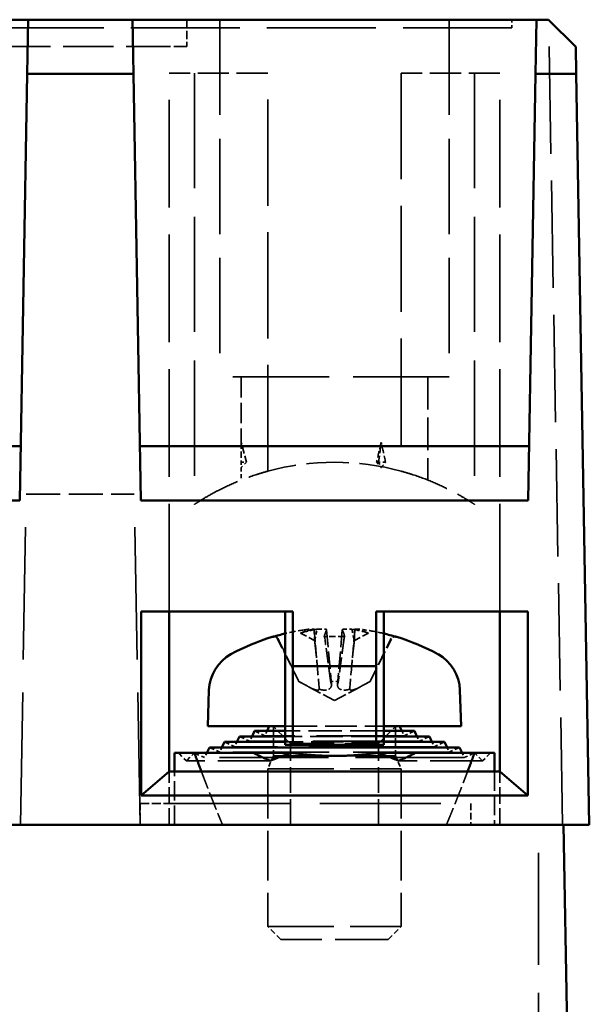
# Model space of a CAD drawing. Header units: millimetres. Extents: x 64 to 402, y 85 to 280.
# Tile 16 of 23: x 140 to 161, y 243 to 280. Entities that reach past the tile are written whole.
import ezdxf

# ---------------------------------------------------------------- set-up
doc = ezdxf.new("R2010")
doc.units = ezdxf.units.MM
doc.linetypes.add('DASHED', pattern=[0.2068, 0.1655, -0.0413])
doc.layers.add('Arêtes cachées(celduc)', color=7, linetype='DASHED', lineweight=35)
doc.layers.add('Arêtes visibles(celduc)', color=7, linetype='Continuous', lineweight=50)

msp = doc.modelspace()

# ---------------------------------------------------------------- linework, layer by layer
at = {"layer": 'Arêtes cachées(celduc)', "ltscale": 1.903676}
msp.add_line((146.048, 279.978), (146.048, 278.978), dxfattribs=at)
at = {"layer": 'Arêtes cachées(celduc)', "ltscale": 21.598969}
for p, q in [((147.278, 279.978), (147.278, 266.578)), ((155.878, 279.978), (155.878, 266.578))]:
    msp.add_line(p, q, dxfattribs=at)
at = {"layer": 'Arêtes cachées(celduc)', "ltscale": 0.571033}
msp.add_line((158.228, 279.978), (158.228, 279.678), dxfattribs=at)
at = {"layer": 'Arêtes cachées(celduc)', "ltscale": 24.34655}
msp.add_line((160.128, 249.778), (159.601, 279.978), dxfattribs=at)
at = {"layer": 'Arêtes cachées(celduc)', "ltscale": 24.661509}
msp.add_line((158.228, 279.678), (107.228, 279.678), dxfattribs=at)
at = {"layer": 'Arêtes cachées(celduc)', "ltscale": 11.422553}
msp.add_line((139.048, 278.978), (145.048, 278.978), dxfattribs=at)
at = {"layer": 'Arêtes cachées(celduc)', "ltscale": 2.990344}
msp.add_line((146.048, 278.978), (145.048, 278.978), dxfattribs=at)
at = {"layer": 'Arêtes cachées(celduc)', "ltscale": 24.419729}
for p, q in [((145.378, 257.778), (145.378, 277.978)), ((157.778, 257.778), (157.778, 277.978))]:
    msp.add_line(p, q, dxfattribs=at)
at = {"layer": 'Arêtes cachées(celduc)', "ltscale": 7.043869}
for p, q in [((149.078, 277.978), (145.378, 277.978)), ((157.778, 277.978), (154.078, 277.978))]:
    msp.add_line(p, q, dxfattribs=at)
at = {"layer": 'Arêtes cachées(celduc)', "ltscale": 26.083908}
for p, q in [((146.328, 277.978), (146.328, 261.796)), ((156.828, 277.978), (156.828, 261.796))]:
    msp.add_line(p, q, dxfattribs=at)
at = {"layer": 'Arêtes cachées(celduc)', "ltscale": 24.072935}
for p, q in [((149.078, 263.043), (149.078, 277.978)), ((154.078, 277.978), (154.078, 263.043))]:
    msp.add_line(p, q, dxfattribs=at)
at = {"layer": 'Arêtes cachées(celduc)', "ltscale": 21.774418}
msp.add_line((155.878, 266.578), (147.278, 266.578), dxfattribs=at)
at = {"layer": 'Arêtes cachées(celduc)', "ltscale": 4.670984}
msp.add_line((148.078, 266.578), (148.078, 264.125), dxfattribs=at)
at = {"layer": 'Arêtes cachées(celduc)', "ltscale": 7.364159}
msp.add_line((155.078, 266.578), (155.078, 262.71), dxfattribs=at)
at = {"layer": 'Arêtes cachées(celduc)', "ltscale": 1.471025}
for p, q in [((148.278, 263.378), (148.078, 264.125)), ((153.228, 263.378), (153.328, 264.125))]:
    msp.add_line(p, q, dxfattribs=at)
at = {"layer": 'Arêtes cachées(celduc)', "ltscale": 0.538369}
for p, q in [((148.278, 263.378), (148.078, 263.178)), ((153.228, 263.378), (153.328, 263.178))]:
    msp.add_line(p, q, dxfattribs=at)
at = {"layer": 'Arêtes cachées(celduc)', "ltscale": 0.523795}
for p, q in [((148.083, 263.378), (148.278, 263.378)), ((153.228, 263.378), (153.157, 263.378)), ((153.494, 263.378), (153.228, 263.378))]:
    msp.add_line(p, q, dxfattribs=at)
at = {"layer": 'Arêtes cachées(celduc)', "ltscale": 0.891322}
msp.add_line((148.078, 263.178), (148.078, 262.71), dxfattribs=at)
at = {"layer": 'Arêtes cachées(celduc)', "ltscale": 29.98979}
for p, q in [((139.806, 249.778), (140.022, 262.178)), ((144.29, 249.778), (144.074, 262.178))]:
    msp.add_line(p, q, dxfattribs=at)
at = {"layer": 'Arêtes cachées(celduc)', "ltscale": 7.7132}
msp.add_line((140.022, 262.178), (144.074, 262.178), dxfattribs=at)
at = {"layer": 'Arêtes cachées(celduc)', "ltscale": 2.890729}
for p, q in [((150.812, 257.116), (150.945, 255.604)), ((152.344, 257.116), (152.211, 255.604))]:
    msp.add_line(p, q, dxfattribs=at)
at = {"layer": 'Arêtes cachées(celduc)', "ltscale": 3.952167}
for p, q in [((151.284, 257.096), (151.465, 255.028)), ((151.872, 257.096), (151.691, 255.028))]:
    msp.add_line(p, q, dxfattribs=at)
at = {"layer": 'Arêtes cachées(celduc)', "ltscale": 0.380676}
for p, q in [((149.327, 256.838), (149.302, 256.838)), ((153.854, 256.838), (153.829, 256.838))]:
    msp.add_line(p, q, dxfattribs=at)
at = {"layer": 'Arêtes cachées(celduc)', "ltscale": 3.395308}
for p, q in [((150.239, 255.15), (149.443, 256.746)), ((152.917, 255.15), (153.713, 256.746))]:
    msp.add_line(p, q, dxfattribs=at)
at = {"layer": 'Arêtes cachées(celduc)', "ltscale": 1.523768}
for p, q in [((150.303, 256.972), (150.832, 256.69)), ((152.853, 256.972), (152.324, 256.69))]:
    msp.add_line(p, q, dxfattribs=at)
at = {"layer": 'Arêtes cachées(celduc)', "ltscale": 1.450502}
msp.add_line((151.957, 256.838), (151.199, 256.838), dxfattribs=at)
at = {"layer": 'Arêtes cachées(celduc)', "ltscale": 0.272279}
for p, q in [((150.239, 255.15), (150.247, 255.15)), ((152.909, 255.15), (152.917, 255.15))]:
    msp.add_line(p, q, dxfattribs=at)
at = {"layer": 'Arêtes cachées(celduc)', "ltscale": 2.886575}
for q in [(150.239, 255.15), (152.917, 255.15)]:
    msp.add_line((151.578, 254.438), q, dxfattribs=at)
at = {"layer": 'Arêtes cachées(celduc)', "ltscale": 0.544658}
msp.add_line((151.435, 255.15), (151.721, 255.15), dxfattribs=at)
at = {"layer": 'Arêtes cachées(celduc)', "ltscale": 1.749924}
for p, q in [((149.928, 252.828), (149.278, 253.478)), ((153.228, 252.828), (153.878, 253.478))]:
    msp.add_line(p, q, dxfattribs=at)
at = {"layer": 'Arêtes cachées(celduc)', "ltscale": 2.111644}
for p, q in [((149.294, 253.478), (149.294, 252.369)), ((153.861, 253.478), (153.861, 252.369))]:
    msp.add_line(p, q, dxfattribs=at)
at = {"layer": 'Arêtes cachées(celduc)', "ltscale": 7.235334}
msp.add_line((149.728, 253.478), (153.428, 253.478), dxfattribs=at)
at = {"layer": 'Arêtes cachées(celduc)', "ltscale": 0.807604}
for p, q in [((148.404, 252.915), (148.019, 253.094)), ((148.968, 253.12), (148.583, 253.299)), ((154.188, 253.12), (154.573, 253.299)), ((154.752, 252.915), (155.137, 253.094)), ((147.276, 252.504), (146.892, 252.683)), ((147.84, 252.709), (147.456, 252.889)), ((155.316, 252.709), (155.7, 252.889)), ((155.88, 252.504), (156.264, 252.683)), ((146.028, 252.178), (145.728, 252.478)), ((146.328, 252.478), (146.028, 252.178)), ((146.712, 252.299), (146.328, 252.478)), ((156.443, 252.299), (156.828, 252.478)), ((156.828, 252.478), (157.128, 252.178)), ((157.128, 252.178), (157.428, 252.478))]:
    msp.add_line(p, q, dxfattribs=at)
at = {"layer": 'Arêtes cachées(celduc)', "ltscale": 0.376538}
for p, q in [((148.488, 253.094), (148.404, 252.915)), ((149.051, 253.299), (148.968, 253.12)), ((154.105, 253.299), (154.188, 253.12)), ((154.668, 253.094), (154.752, 252.915)), ((147.36, 252.683), (147.276, 252.504)), ((147.924, 252.889), (147.84, 252.709)), ((155.232, 252.889), (155.316, 252.709)), ((155.796, 252.683), (155.88, 252.504)), ((146.796, 252.478), (146.712, 252.299)), ((156.36, 252.478), (156.443, 252.299))]:
    msp.add_line(p, q, dxfattribs=at)
at = {"layer": 'Arêtes cachées(celduc)', "ltscale": 19.826548}
msp.add_line((154.188, 253.12), (148.968, 253.12), dxfattribs=at)
at = {"layer": 'Arêtes cachées(celduc)', "ltscale": 7.592659}
msp.add_line((153.428, 253.299), (149.728, 253.299), dxfattribs=at)
at = {"layer": 'Arêtes cachées(celduc)', "ltscale": 7.407392}
msp.add_line((153.428, 253.094), (149.728, 253.094), dxfattribs=at)
at = {"layer": 'Arêtes cachées(celduc)', "ltscale": 28.391726}
msp.add_line((155.316, 252.709), (147.84, 252.709), dxfattribs=at)
at = {"layer": 'Arêtes cachées(celduc)', "ltscale": 24.109137}
msp.add_line((154.752, 252.915), (148.404, 252.915), dxfattribs=at)
at = {"layer": 'Arêtes cachées(celduc)', "ltscale": 7.304718}
msp.add_line((153.428, 252.889), (149.728, 252.889), dxfattribs=at)
at = {"layer": 'Arêtes cachées(celduc)', "ltscale": 9.868364}
msp.add_line((149.928, 252.828), (153.228, 252.828), dxfattribs=at)
at = {"layer": 'Arêtes cachées(celduc)', "ltscale": 5.806416}
for p, q in [((149.928, 249.778), (149.928, 252.828)), ((153.228, 249.778), (153.228, 252.828))]:
    msp.add_line(p, q, dxfattribs=at)
at = {"layer": 'Arêtes cachées(celduc)', "ltscale": 24.637936}
msp.add_line((156.443, 252.299), (146.712, 252.299), dxfattribs=at)
at = {"layer": 'Arêtes cachées(celduc)', "ltscale": 21.782877}
msp.add_line((155.88, 252.504), (147.276, 252.504), dxfattribs=at)
at = {"layer": 'Arêtes cachées(celduc)', "ltscale": 1.021076}
for p, q in [((149.294, 252.369), (149.078, 251.878)), ((153.861, 252.369), (154.078, 251.878))]:
    msp.add_line(p, q, dxfattribs=at)
at = {"layer": 'Arêtes cachées(celduc)', "ltscale": 13.657227}
msp.add_line((149.294, 252.369), (153.861, 252.369), dxfattribs=at)
at = {"layer": 'Arêtes cachées(celduc)', "ltscale": 11.853218}
for p, q in [((149.169, 252.178), (146.028, 252.178)), ((157.128, 252.178), (153.987, 252.178))]:
    msp.add_line(p, q, dxfattribs=at)
at = {"layer": 'Arêtes cachées(celduc)', "ltscale": 14.952118}
for p, q in [((149.078, 251.878), (154.078, 251.878)), ((149.078, 245.969), (154.078, 245.969))]:
    msp.add_line(p, q, dxfattribs=at)
at = {"layer": 'Arêtes cachées(celduc)', "ltscale": 11.249577}
for p, q in [((149.078, 251.878), (149.078, 245.969)), ((154.078, 251.878), (154.078, 245.969))]:
    msp.add_line(p, q, dxfattribs=at)
at = {"layer": 'Arêtes cachées(celduc)', "ltscale": 3.807446}
for p, q in [((145.378, 249.778), (145.378, 251.778)), ((157.778, 249.778), (157.778, 251.778))]:
    msp.add_line(p, q, dxfattribs=at)
at = {"layer": 'Arêtes cachées(celduc)', "ltscale": 4.40169}
for p, q in [((145.578, 249.778), (145.578, 251.778)), ((157.578, 251.778), (157.578, 249.778))]:
    msp.add_line(p, q, dxfattribs=at)
at = {"layer": 'Arêtes cachées(celduc)', "ltscale": 1.52292}
for p, q in [((144.29, 250.578), (144.29, 249.778)), ((156.69, 250.578), (156.69, 249.778))]:
    msp.add_line(p, q, dxfattribs=at)
at = {"layer": 'Arêtes cachées(celduc)', "ltscale": 2.070764}
msp.add_line((144.29, 250.578), (145.378, 250.578), dxfattribs=at)
at = {"layer": 'Arêtes cachées(celduc)', "ltscale": 27.35066}
msp.add_line((145.378, 250.578), (156.69, 250.578), dxfattribs=at)
at = {"layer": 'Arêtes cachées(celduc)', "ltscale": 25.386847}
msp.add_line((159.228, 228.778), (159.228, 249.778), dxfattribs=at)
at = {"layer": 'Arêtes cachées(celduc)', "ltscale": 1.32133}
for p, q in [((149.569, 245.478), (149.078, 245.969)), ((153.587, 245.478), (154.078, 245.969))]:
    msp.add_line(p, q, dxfattribs=at)
at = {"layer": 'Arêtes cachées(celduc)', "ltscale": 12.016938}
msp.add_line((153.587, 245.478), (149.569, 245.478), dxfattribs=at)
at = {"layer": 'Arêtes cachées(celduc)', "ltscale": 9.632216}
msp.add_arc((151.578, 253.878), 9.5, 74.7425, 105.2575, dxfattribs=at)
at = {"layer": 'Arêtes cachées(celduc)', "ltscale": 0.350147}
for centre, start, end in [((149.295, 256.672), 26.5, 90), ((153.861, 256.672), 90, 153.5)]:
    msp.add_arc(centre, 0.166, start, end, dxfattribs=at)
at = {"layer": 'Arêtes cachées(celduc)', "ltscale": 1.46845}
for major_axis, ratio, start_param, end_param in [((-2.519, 18.47), 0.131571, 0.767457, 0.823082), ((-3.388, -18.472), 0.047445, 3.935694, 3.991319), ((-0.937, 18.472), 0.182559, 5.432901, 5.488526)]:
    msp.add_ellipse((151.578, 251.062), major_axis=major_axis, ratio=ratio, start_param=start_param, end_param=end_param, dxfattribs=at)
at = {"layer": 'Arêtes cachées(celduc)', "ltscale": 0.53128}
msp.add_ellipse((151.578, 266.678), major_axis=(-2.977, -4.817), ratio=0.381966, start_param=5.673986, end_param=5.729611, dxfattribs=at)
at = {"layer": 'Arêtes cachées(celduc)', "ltscale": 0.411697}
msp.add_ellipse((151.578, 266.678), major_axis=(-3.446, 4.931), ratio=0.123881, start_param=2.21421, end_param=2.257184, dxfattribs=at)
at = {"layer": 'Arêtes cachées(celduc)', "ltscale": 0.444799}
msp.add_ellipse((151.578, 266.678), major_axis=(-1.583, -4.843), ratio=0.644456, start_param=1.002196, end_param=1.048665, dxfattribs=at)
at = {"layer": 'Arêtes cachées(celduc)', "ltscale": 0.119483}
msp.add_ellipse((151.578, 266.678), major_axis=(3.446, -4.931), ratio=0.123881, start_param=5.398777, end_param=5.411427, dxfattribs=at)
at = {"layer": 'Arêtes cachées(celduc)', "ltscale": 0.086382}
msp.add_ellipse((151.578, 266.678), major_axis=(-1.583, -4.843), ratio=0.644456, start_param=0.99304, end_param=1.002196, dxfattribs=at)
at = {"layer": 'Arêtes cachées(celduc)', "ltscale": 1.38872}
for centre, major_axis, start_param, end_param in [((151.53, 249.222), (5.401, 5.88), 0.884493, 0.975864), ((151.626, 249.222), (5.401, -5.88), 2.165728, 2.257099)]:
    msp.add_ellipse(centre, major_axis=major_axis, ratio=0.991666, start_param=start_param, end_param=end_param, dxfattribs=at)
at = {"layer": 'Arêtes cachées(celduc)', "ltscale": 1.550928}
for centre, major_axis, ratio, start_param, end_param in [((150.777, 249.393), (2.044, 7.635), 0.741096, 0.322491, 0.425567), ((152.494, 249.393), (-1.803, 7.696), 0.648554, 6.258985, 6.36206), ((152.379, 249.393), (-2.044, 7.635), 0.741096, 5.857618, 5.960694), ((150.662, 249.393), (1.803, 7.696), 0.648554, 6.204311, 6.307386)]:
    msp.add_ellipse(centre, major_axis=major_axis, ratio=ratio, start_param=start_param, end_param=end_param, dxfattribs=at)
at = {"layer": 'Arêtes cachées(celduc)', "ltscale": 0.82701}
for centre, major_axis, ratio, start_param, end_param in [((150.576, 257.873), (0.207, -1.542), 0.099058, 0.683161, 1.043296), ((150.856, 257.873), (0.181, 1.542), 0.113653, 3.851401, 4.211537), ((152.3, 257.873), (0.181, -1.542), 0.113653, 5.213241, 5.573377), ((152.58, 257.873), (0.207, 1.542), 0.099058, 2.098296, 2.458432)]:
    msp.add_ellipse(centre, major_axis=major_axis, ratio=ratio, start_param=start_param, end_param=end_param, dxfattribs=at)
at = {"layer": 'Arêtes cachées(celduc)', "ltscale": 2.278558}
for centre, major_axis, start_param, end_param in [((152.079, 249.222), (-0.699, 7.953), 0.13735, 0.287263), ((151.077, 249.222), (0.699, 7.953), 5.995922, 6.145835)]:
    msp.add_ellipse(centre, major_axis=major_axis, ratio=0.094883, start_param=start_param, end_param=end_param, dxfattribs=at)
at = {"layer": 'Arêtes cachées(celduc)', "ltscale": 11.037012}
for points, knots in [([(146.328, 261.796), (146.328, 261.796), (146.361, 261.818), (146.498, 261.906), (146.601, 261.972), (146.871, 262.132), (147.038, 262.226), (147.42, 262.423), (147.636, 262.525), (148.094, 262.72), (148.353, 262.819), (148.777, 262.957), (148.925, 263.002), (149.078, 263.043)], [0, 0, 0, 0, 1.016595, 1.016595, 2.03319, 2.03319, 3.049785, 3.049785, 4.06638, 4.06638, 5.078562, 5.078562, 5.585658, 5.585658, 5.585658, 5.585658]), ([(154.078, 263.043), (154.231, 263.002), (154.379, 262.957), (154.803, 262.819), (155.062, 262.72), (155.52, 262.525), (155.736, 262.423), (156.118, 262.226), (156.285, 262.132), (156.555, 261.972), (156.658, 261.906), (156.795, 261.818), (156.828, 261.796), (156.828, 261.796)], [10.644558, 10.644558, 10.644558, 10.644558, 11.151654, 11.151654, 12.163836, 12.163836, 13.180431, 13.180431, 14.197026, 14.197026, 15.213621, 15.213621, 16.230216, 16.230216, 16.230216, 16.230216])]:
    msp.add_open_spline(points, degree=3, knots=knots, dxfattribs=at)
at = {"layer": 'Arêtes cachées(celduc)', "ltscale": 1.118336}
for points, knots in [([(150.442, 257.092), (150.484, 257.098), (150.53, 257.104), (150.616, 257.114), (150.656, 257.118), (150.722, 257.122), (150.751, 257.124), (150.793, 257.123), (150.806, 257.121), (150.812, 257.117), (150.813, 257.116), (150.812, 257.114)], [0, 0, 0, 0, 0.01283183, 0.01283183, 0.02566366, 0.02566366, 0.0383838, 0.0383838, 0.05110394, 0.05110394, 0.05644228, 0.05644228, 0.05644228, 0.05644228]), ([(151.873, 257.092), (151.869, 257.098), (151.874, 257.104), (151.901, 257.114), (151.924, 257.118), (151.978, 257.122), (152.014, 257.124), (152.093, 257.123), (152.137, 257.121), (152.197, 257.117), (152.215, 257.116), (152.234, 257.114)], [0, 0, 0, 0, 0.01285996, 0.01285996, 0.02571992, 0.02571992, 0.03841194, 0.03841194, 0.05110395, 0.05110395, 0.05644229, 0.05644229, 0.05644229, 0.05644229])]:
    msp.add_open_spline(points, degree=3, knots=knots, dxfattribs=at)
at = {"layer": 'Arêtes cachées(celduc)', "ltscale": 1.118337}
for points in [[(150.922, 257.114), (150.93, 257.115), (150.938, 257.116), (150.987, 257.12), (151.032, 257.122), (151.115, 257.124), (151.153, 257.123), (151.213, 257.12), (151.24, 257.117), (151.275, 257.108), (151.284, 257.102), (151.284, 257.095), (151.284, 257.093), (151.283, 257.092)], [(152.344, 257.114), (152.344, 257.115), (152.344, 257.116), (152.344, 257.12), (152.353, 257.122), (152.387, 257.124), (152.413, 257.123), (152.473, 257.12), (152.511, 257.117), (152.594, 257.108), (152.639, 257.102), (152.692, 257.095), (152.703, 257.093), (152.714, 257.092)]]:
    msp.add_open_spline(points, degree=3, knots=[0.02354357, 0.02354357, 0.02354357, 0.02354357, 0.0258252, 0.0258252, 0.03851169, 0.03851169, 0.05119818, 0.05119818, 0.06396747, 0.06396747, 0.07673675, 0.07673675, 0.08003868, 0.08003868, 0.08003868, 0.08003868], dxfattribs=at)
at = {"layer": 'Arêtes cachées(celduc)', "ltscale": 0.443914}
for points, knots in [([(149.473, 256.746), (149.466, 256.762), (149.455, 256.778), (149.429, 256.804), (149.409, 256.818), (149.371, 256.833), (149.347, 256.838), (149.311, 256.838), (149.294, 256.835), (149.278, 256.831)], [0.05659998, 0.05659998, 0.05659998, 0.05659998, 0.06162651, 0.06162651, 0.06776774, 0.06776774, 0.07392503, 0.07392503, 0.07853581, 0.07853581, 0.07853581, 0.07853581]), ([(151.195, 256.831), (151.196, 256.835), (151.197, 256.838), (151.201, 256.838), (151.203, 256.833), (151.208, 256.818), (151.212, 256.804), (151.216, 256.778), (151.219, 256.762), (151.221, 256.746)], [0.02009358, 0.02009358, 0.02009358, 0.02009358, 0.02470436, 0.02470436, 0.03086166, 0.03086166, 0.03700288, 0.03700288, 0.04202941, 0.04202941, 0.04202941, 0.04202941]), ([(151.935, 256.746), (151.937, 256.762), (151.94, 256.778), (151.944, 256.804), (151.948, 256.818), (151.953, 256.833), (151.955, 256.838), (151.959, 256.838), (151.96, 256.835), (151.961, 256.831)], [0.05659998, 0.05659998, 0.05659998, 0.05659998, 0.06162651, 0.06162651, 0.06776774, 0.06776774, 0.07392503, 0.07392503, 0.07853581, 0.07853581, 0.07853581, 0.07853581]), ([(153.878, 256.831), (153.862, 256.835), (153.845, 256.838), (153.809, 256.838), (153.785, 256.833), (153.747, 256.818), (153.727, 256.804), (153.701, 256.778), (153.69, 256.762), (153.682, 256.746)], [0.02009358, 0.02009358, 0.02009358, 0.02009358, 0.02470436, 0.02470436, 0.03086166, 0.03086166, 0.03700288, 0.03700288, 0.04202941, 0.04202941, 0.04202941, 0.04202941])]:
    msp.add_open_spline(points, degree=3, knots=knots, dxfattribs=at)
at = {"layer": 'Arêtes cachées(celduc)', "ltscale": 3.401016}
for points, weights in [([(149.473, 256.746), (149.947, 255.766), (150.247, 255.15)], [1.00324421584, 1.02820642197, 1]), ([(151.435, 255.15), (151.352, 255.766), (151.221, 256.746)], [1, 1.02820642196, 1.00324421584]), ([(151.935, 256.746), (151.804, 255.766), (151.721, 255.15)], [1.00324421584, 1.02820642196, 1]), ([(152.909, 255.15), (153.209, 255.766), (153.682, 256.746)], [1, 1.02820642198, 1.00324421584])]:
    msp.add_rational_spline(points, weights, degree=2, dxfattribs=at)
at = {"layer": 'Arêtes cachées(celduc)', "ltscale": 3.498962}
for points in [[(150.832, 256.69), (150.857, 256.508), (150.877, 256.314), (150.936, 255.724), (150.971, 255.298), (151.005, 254.869)], [(152.324, 256.69), (152.299, 256.508), (152.279, 256.314), (152.22, 255.724), (152.184, 255.298), (152.151, 254.869)]]:
    msp.add_open_spline(points, degree=3, knots=[-2.7148388, -2.7148388, -2.7148388, -2.7148388, -2.6633766, -2.6633766, -2.5359678, -2.5359678, -2.5359678, -2.5359678], dxfattribs=at)
at = {"layer": 'Arêtes cachées(celduc)', "ltscale": 0.387596}
for points, weights in [([(150.247, 255.15), (150.342, 255.099), (150.425, 255.054)], [1, 1.07456653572, 1.14872900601]), ([(151.461, 255.054), (151.449, 255.099), (151.435, 255.15)], [1.14872900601, 1.07456653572, 1]), ([(151.721, 255.15), (151.707, 255.099), (151.695, 255.054)], [1, 1.07456653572, 1.14872900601]), ([(152.731, 255.054), (152.814, 255.099), (152.909, 255.15)], [1.14872900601, 1.07456653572, 1])]:
    msp.add_rational_spline(points, weights, degree=2, dxfattribs=at)
at = {"layer": 'Arêtes cachées(celduc)', "ltscale": 1.671924}
for points, knots in [([(150.425, 255.054), (150.432, 255.051), (150.439, 255.047), (150.493, 255.018), (150.546, 254.99), (150.648, 254.938), (150.698, 254.912), (150.78, 254.875), (150.819, 254.858), (150.888, 254.835), (150.918, 254.829), (150.964, 254.829), (150.982, 254.835), (150.999, 254.853), (151.003, 254.86), (151.005, 254.869)], [0.2084182, 0.2084182, 0.2084182, 0.2084182, 0.21081033, 0.21081033, 0.2270141, 0.2270141, 0.24321787, 0.24321787, 0.25700514, 0.25700514, 0.27079242, 0.27079242, 0.28457969, 0.28457969, 0.29197487, 0.29197487, 0.29197487, 0.29197487]), ([(151.005, 254.869), (151.03, 254.86), (151.055, 254.853), (151.127, 254.835), (151.173, 254.829), (151.252, 254.829), (151.291, 254.835), (151.358, 254.858), (151.385, 254.875), (151.428, 254.912), (151.447, 254.938), (151.466, 254.99), (151.468, 255.018), (151.463, 255.043), (151.462, 255.047), (151.462, 255.051), (151.461, 255.054)], [-0.08116454, -0.08116454, -0.08116454, -0.08116454, -0.07376936, -0.07376936, -0.05998209, -0.05998209, -0.04619482, -0.04619482, -0.03240754, -0.03240754, -0.01620377, -0.01620377, 0, 0, 0, 0.00239212, 0.00239212, 0.00239212, 0.00239212]), ([(151.695, 255.054), (151.694, 255.051), (151.693, 255.047), (151.688, 255.018), (151.69, 254.99), (151.709, 254.938), (151.727, 254.912), (151.771, 254.875), (151.798, 254.858), (151.865, 254.835), (151.904, 254.829), (151.983, 254.829), (152.029, 254.835), (152.101, 254.853), (152.126, 254.86), (152.151, 254.869)], [0.2084182, 0.2084182, 0.2084182, 0.2084182, 0.21081033, 0.21081033, 0.2270141, 0.2270141, 0.24321787, 0.24321787, 0.25700514, 0.25700514, 0.27079242, 0.27079242, 0.28457969, 0.28457969, 0.29197487, 0.29197487, 0.29197487, 0.29197487]), ([(152.151, 254.869), (152.153, 254.86), (152.157, 254.853), (152.174, 254.835), (152.192, 254.829), (152.238, 254.829), (152.268, 254.835), (152.337, 254.858), (152.376, 254.875), (152.458, 254.912), (152.508, 254.938), (152.61, 254.99), (152.663, 255.018), (152.71, 255.043), (152.717, 255.047), (152.724, 255.051), (152.731, 255.054)], [-0.08116454, -0.08116454, -0.08116454, -0.08116454, -0.07376936, -0.07376936, -0.05998209, -0.05998209, -0.04619482, -0.04619482, -0.03240754, -0.03240754, -0.01620377, -0.01620377, 0, 0, 0, 0.00239212, 0.00239212, 0.00239212, 0.00239212])]:
    msp.add_open_spline(points, degree=3, knots=knots, dxfattribs=at)
at = {"layer": 'Arêtes cachées(celduc)', "ltscale": 4.096043}
for points, weights in [([(146.59, 251.778), (147.002, 250.692), (147.383, 249.778)], [1.00428440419, 1.01063202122, 1.01355581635]), ([(155.773, 249.778), (156.154, 250.692), (156.566, 251.778)], [1.01355581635, 1.01063202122, 1.00428440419])]:
    msp.add_rational_spline(points, weights, degree=2, dxfattribs=at)
at = {"layer": 'Arêtes visibles(celduc)'}
for p, q in [((124.957, 279.978), (140.099, 279.978)), ((140.099, 279.978), (140.063, 277.943)), ((144.007, 279.978), (140.099, 279.978)), ((144.043, 277.943), (144.007, 279.978)), ((144.007, 279.978), (159.149, 279.978)), ((159.149, 279.978), (159.113, 277.943)), ((159.601, 279.978), (159.149, 279.978)), ((160.619, 278.96), (159.601, 279.978)), ((160.619, 278.96), (160.636, 277.943)), ((140.063, 277.943), (139.784, 261.947)), ((144.043, 277.943), (140.063, 277.943)), ((144.322, 261.947), (144.043, 277.943)), ((159.113, 277.943), (158.834, 261.947)), ((160.636, 277.943), (159.113, 277.943)), ((161.128, 249.778), (160.636, 277.943)), ((139.82, 263.983), (125.236, 263.983)), ((158.87, 263.983), (144.286, 263.983)), ((139.784, 261.947), (125.272, 261.947)), ((158.834, 261.947), (144.322, 261.947)), ((144.328, 257.778), (150.017, 257.778)), ((144.328, 250.883), (144.328, 257.778)), ((145.378, 251.778), (145.378, 257.778)), ((149.728, 257.778), (149.728, 252.778)), ((150.017, 257.778), (150.017, 255.724)), ((153.139, 257.778), (158.828, 257.778)), ((153.139, 255.724), (153.139, 257.778)), ((153.428, 252.778), (153.428, 257.778)), ((157.778, 257.778), (157.778, 251.778)), ((158.828, 257.778), (158.828, 250.883)), ((149.302, 256.838), (149.295, 256.838)), ((153.861, 256.838), (153.854, 256.838)), ((150.017, 255.724), (153.139, 255.724)), ((150.017, 255.724), (150.017, 252.778)), ((153.139, 252.778), (153.139, 255.724)), ((146.875, 254.831), (146.828, 253.478)), ((156.281, 254.831), (156.328, 253.478)), ((146.828, 253.478), (149.728, 253.478)), ((149.135, 253.478), (149.051, 253.299)), ((153.428, 253.478), (156.328, 253.478)), ((154.021, 253.478), (154.105, 253.299)), ((148.019, 253.094), (147.924, 252.889)), ((149.728, 253.094), (148.019, 253.094)), ((148.583, 253.299), (148.488, 253.094)), ((149.728, 253.299), (148.583, 253.299)), ((154.573, 253.299), (153.428, 253.299)), ((155.137, 253.094), (153.428, 253.094)), ((154.573, 253.299), (154.668, 253.094)), ((155.137, 253.094), (155.232, 252.889)), ((146.892, 252.683), (146.796, 252.478)), ((156.264, 252.683), (146.892, 252.683)), ((147.456, 252.889), (147.36, 252.683)), ((149.728, 252.889), (147.456, 252.889)), ((149.728, 252.778), (150.017, 252.778)), ((150.017, 252.778), (153.139, 252.778)), ((153.139, 252.778), (153.428, 252.778)), ((155.7, 252.889), (153.428, 252.889)), ((155.7, 252.889), (155.796, 252.683)), ((156.264, 252.683), (156.36, 252.478)), ((146.328, 252.478), (145.578, 252.478)), ((145.578, 251.778), (145.578, 252.478)), ((148.541, 252.478), (146.328, 252.478)), ((149.977, 252.478), (148.541, 252.478)), ((154.615, 252.478), (153.179, 252.478)), ((156.828, 252.478), (154.615, 252.478)), ((157.578, 252.478), (156.828, 252.478)), ((157.578, 252.478), (157.578, 251.778)), ((145.378, 251.778), (144.328, 250.883)), ((157.778, 251.778), (145.378, 251.778)), ((158.828, 250.883), (157.778, 251.778)), ((158.828, 250.883), (144.328, 250.883)), ((104.128, 249.778), (161.128, 249.778)), ((160.578, 226.228), (160.167, 249.778))]:
    msp.add_line(p, q, dxfattribs=at)
for centre, radius, start, end in [((151.578, 249.178), 8, 106.9444, 119.0097), ((149.295, 256.672), 0.166, 90, 106.9444), ((153.861, 256.672), 0.166, 73.0556, 90), ((151.578, 249.178), 8, 60.9903, 73.0556), ((148.474, 254.775), 1.6, 119.0097, 178), ((154.682, 254.775), 1.6, 2, 60.9903)]:
    msp.add_arc(centre, radius, start, end, dxfattribs=at)
for centre, major_axis, start_param, end_param in [((151.53, 249.222), (5.401, 5.88), 0.975864, 1.034407), ((151.626, 249.222), (5.401, -5.88), 2.107186, 2.165728)]:
    msp.add_ellipse(centre, major_axis=major_axis, ratio=0.991666, start_param=start_param, end_param=end_param, dxfattribs=at)
for points, weights in [([(146.328, 252.478), (146.461, 252.119), (146.59, 251.778)], [1, 1.00230814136, 1.00428440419]), ([(149.169, 252.178), (148.863, 252.311), (148.541, 252.478)], [1, 1.00152088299, 1]), ([(149.977, 252.478), (149.584, 252.358), (149.169, 252.178)], [1, 1.00281082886, 1]), ([(153.179, 252.478), (151.578, 252.251), (149.977, 252.478)], [1, 1.05, 1]), ([(153.987, 252.178), (153.572, 252.358), (153.179, 252.478)], [1, 1.00281082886, 1]), ([(154.615, 252.478), (154.293, 252.311), (153.987, 252.178)], [1, 1.00152088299, 1]), ([(156.566, 251.778), (156.695, 252.119), (156.828, 252.478)], [1.00428440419, 1.00230814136, 1])]:
    msp.add_rational_spline(points, weights, degree=2, dxfattribs=at)

doc.saveas('drawing.dxf')
